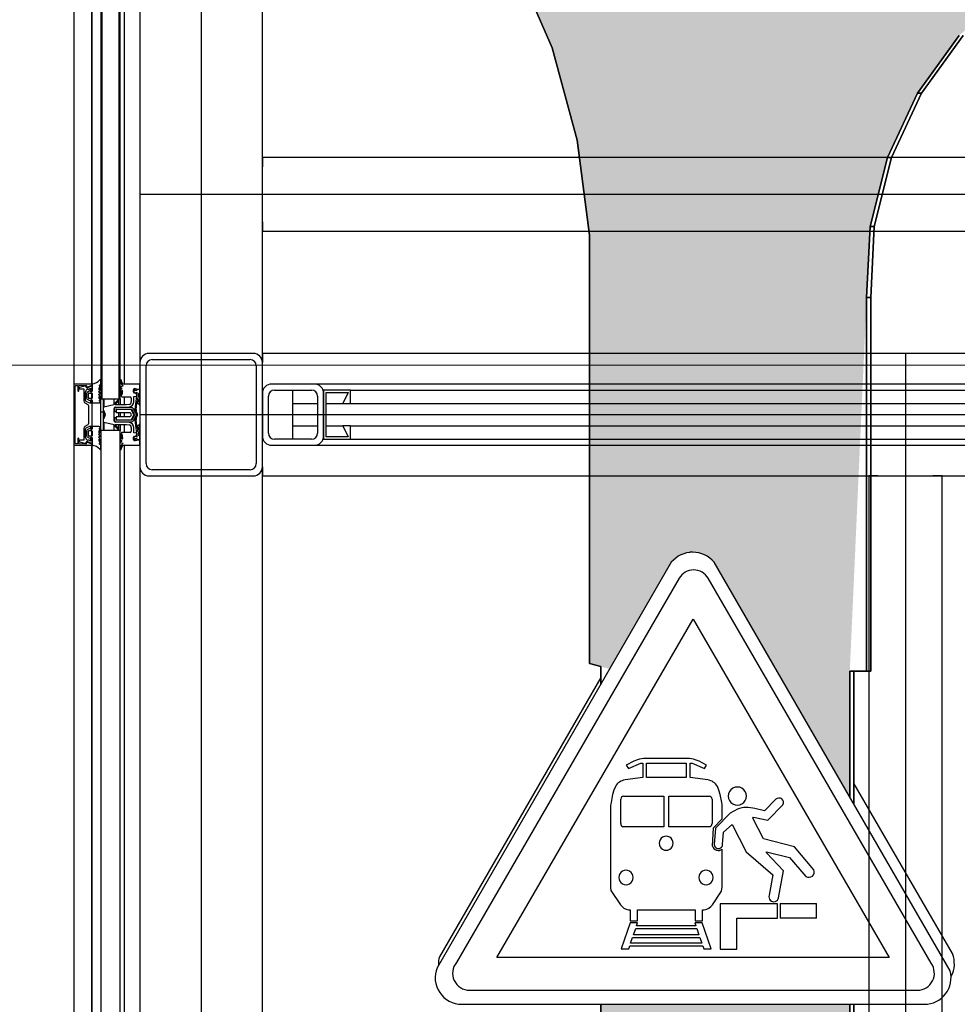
# Model space of a CAD drawing. Extents: x -805 to 3526, y -961 to 1039.
# Tile 73 of 256: x -740.825 to -740.059, y 39.318 to 40.122. Entities that reach past the tile are written whole.
import ezdxf

# ---------------------------------------------------------------- set-up
doc = ezdxf.new("R2010")
doc.units = 0
doc.linetypes.add('_Ebene_', pattern=[4, 2, -1, 0, -1])
doc.linetypes.add('P-HP-Dorsten 2022 - Schnitt - Schnitt 9 rechts der Rampe$0$_Ebene_', pattern=[4, 2, -1, 0, -1])
doc.layers.get('0').update_dxf_attribs({"color": 251})
for name, color, linetype, lineweight in [('A-FLOR-LEVL', 51, 'Continuous', 5), ('P-HP-Dorsten 2022 - Schnitt - Schnitt 9 rechts der Rampe$0$A-FLOR-LEVL', 51, 'Continuous', 5), ('TTK-P-Aufzug vorne', 251, 'Continuous', 25)]:
    doc.layers.add(name, color=color, linetype=linetype, lineweight=lineweight)
for name, color, linetype in [('Schnit 1 N', 251, 'Continuous'), ('TTK Text 500', 7, 'Continuous'), ('TTK-P-Abbruch', 40, 'Continuous'), ('TTK-QP-links', 250, 'Continuous'), ('TTK-QP-rechts', 251, 'Continuous')]:
    doc.layers.add(name, color=color, linetype=linetype)

# ---------------------------------------------------------------- blocks, each defined once
blk = doc.blocks.new('Aufzug vorne')
at = {"layer": 'TTK-P-Aufzug vorne', "ltscale": 20}
h = blk.add_hatch(dxfattribs=at)
h.set_pattern_fill('FP_23', color=256, scale=0.001, style=0, pattern_type=2)
h.set_pattern_definition([(0, (-0.13965, -6352.14789), (0, 0.05), []), (90, (-0.13965, -6352.14789), (-0.05, 3e-18), [])])
h.paths.add_polyline_path([(-0.84167, -6351.52442), (-0.83975, -6351.52442), (-0.83975, -6351.49836), (-0.84167, -6351.49836), (-0.84167, -6351.52264)])
h.paths.add_polyline_path([(-0.84167, -6351.00436), (-0.83975, -6351.00436), (-0.83975, -6350.97836), (-0.84167, -6350.97836), (-0.84167, -6350.99919)])
h.paths.add_polyline_path([(-0.83975, -6349.50436), (-0.83975, -6349.47836), (-0.84167, -6349.47836), (-0.84167, -6349.50436)])
h.paths.add_polyline_path([(-0.83975, -6348.73436), (-0.83975, -6348.70836), (-0.84167, -6348.70836), (-0.84167, -6348.73436), (-0.84068, -6348.73436)])
h.paths.add_polyline_path([(-0.84167, -6348.23436), (-0.83975, -6348.23436), (-0.83975, -6348.19636), (-0.84167, -6348.19644), (-0.84167, -6348.22929)])
for p, q in [((-0.75966, -6348.17136), (-0.75966, -6351.74136)), ((-0.84168, -6348.73436), (-0.84168, -6349.47836)), ((-0.84068, -6348.73436), (-0.84068, -6349.47836)), ((-0.84068, -6349.47836), (-0.84068, -6348.73436)), ((-0.82668, -6349.47836), (-0.82668, -6348.73436)), ((-0.82668, -6348.73436), (-0.82668, -6349.47836)), ((-0.82568, -6349.47836), (-0.82568, -6348.73436)), ((-0.8637, -6348.7457), (-0.8637, -6349.46686)), ((-0.84927, -6348.74635), (-0.84927, -6349.46643)), ((-0.84871, -6349.46625), (-0.84871, -6348.74632)), ((-0.8487, -6349.46625), (-0.8487, -6348.74632)), ((-0.82244, -6348.74636), (-0.82244, -6349.46642)), ((-0.80966, -6348.76386), (-0.80966, -6349.44886)), ((-0.70966, -6349.44886), (-0.70966, -6348.76386)), ((1.64034, -6349.28136), (-0.70966, -6349.28136)), ((-0.70966, -6349.28136), (-0.70966, -6349.28886)), ((-0.70966, -6349.33386), (-0.70966, -6349.28886)), ((-0.80966, -6349.31136), (1.74034, -6349.31136)), ((-0.70966, -6349.33386), (-0.70966, -6349.34136)), ((-0.70966, -6349.34136), (1.64034, -6349.34136)), ((-0.71716, -6349.44136), (-0.80216, -6349.44136)), ((-0.79966, -6349.44636), (-0.71966, -6349.44636)), ((1.64034, -6349.44136), (-0.70966, -6349.44136)), ((-0.70966, -6349.44136), (-0.70966, -6349.44886)), ((-0.18466, -6349.44136), (-0.18466, -6352.03136)), ((-0.80966, -6349.44886), (-0.80966, -6349.53386)), ((-0.80466, -6349.53136), (-0.80466, -6349.45136)), ((-0.71466, -6349.45136), (-0.71466, -6349.53136)), ((-0.70966, -6349.53386), (-0.70966, -6349.44886)), ((-0.84168, -6349.46638), (-0.84168, -6349.46316)), ((-0.82568, -6349.46283), (-0.8255, -6349.46533)), ((-0.82452, -6349.4647), (-0.82473, -6349.46348)), ((-0.86368, -6349.46686), (-0.86368, -6349.5157)), ((-0.84919, -6349.46636), (-0.86311, -6349.46636)), ((-0.8624, -6349.51456), (-0.8624, -6349.46816)), ((-0.86189, -6349.46766), (-0.86089, -6349.46766)), ((-0.86039, -6349.46816), (-0.86039, -6349.47163)), ((-0.85939, -6349.46766), (-0.85351, -6349.46736)), ((-0.85939, -6349.47166), (-0.85939, -6349.46766)), ((-0.854, -6349.46786), (-0.85887, -6349.46916)), ((-0.8588, -6349.47026), (-0.8555, -6349.47026)), ((-0.8555, -6349.47026), (-0.8555, -6349.4801)), ((-0.85351, -6349.46736), (-0.8533, -6349.4682)), ((-0.85204, -6349.46862), (-0.84899, -6349.46732)), ((-0.8487, -6349.46786), (-0.8519, -6349.46924)), ((-0.85139, -6349.47043), (-0.8499, -6349.46979)), ((-0.8499, -6349.46979), (-0.8499, -6349.47263)), ((-0.84927, -6349.46744), (-0.84927, -6349.4681)), ((-0.8487, -6349.46625), (-0.8487, -6349.47217)), ((-0.8487, -6349.47211), (-0.8487, -6349.46786)), ((-0.84312, -6349.47299), (-0.84175, -6349.46996)), ((-0.84303, -6349.46963), (-0.84181, -6349.4684)), ((-0.84303, -6349.47113), (-0.84303, -6349.46963)), ((-0.84228, -6349.46967), (-0.84303, -6349.47113)), ((-0.84266, -6349.46724), (-0.84168, -6349.46638)), ((-0.84181, -6349.4684), (-0.84254, -6349.46807)), ((-0.82556, -6349.47099), (-0.82567, -6349.47493)), ((-0.8255, -6349.46533), (-0.82365, -6349.46804)), ((-0.82365, -6349.46804), (-0.82537, -6349.4685)), ((-0.82537, -6349.46928), (-0.82458, -6349.46949)), ((-0.82467, -6349.47441), (-0.82442, -6349.47157)), ((-0.80966, -6349.46635), (-0.82255, -6349.46635)), ((-0.81488, -6349.47254), (-0.81488, -6349.4711)), ((-0.81451, -6349.47124), (-0.81457, -6349.47259)), ((-0.81356, -6349.47072), (-0.81451, -6349.47124)), ((-0.81388, -6349.47007), (-0.81292, -6349.47022)), ((-0.81356, -6349.47181), (-0.81356, -6349.47072)), ((-0.81231, -6349.47174), (-0.81356, -6349.47181)), ((-0.81138, -6349.4709), (-0.81231, -6349.47174)), ((-0.80966, -6349.4709), (-0.81138, -6349.4709)), ((-0.80966, -6349.47059), (-0.80966, -6349.46635)), ((-0.80966, -6349.4739), (-0.80966, -6349.4709)), ((-0.66716, -6349.46636), (-0.70216, -6349.46636)), ((-0.69966, -6349.47136), (-0.66966, -6349.47136)), ((-0.68473, -6349.48236), (-0.68473, -6349.47136)), ((1.59784, -6349.46636), (-0.66716, -6349.46636)), ((-0.6607, -6349.47136), (-0.65966, -6349.47136)), ((-0.63766, -6349.47136), (-0.65966, -6349.47136)), ((-0.65966, -6349.47136), (-0.65966, -6349.51136)), ((-0.63766, -6349.47136), (1.56834, -6349.47136)), ((-0.63766, -6349.48236), (-0.63766, -6349.47136)), ((-0.854, -6349.47974), (-0.854, -6349.47263)), ((-0.8532, -6349.474), (-0.8532, -6349.47783)), ((-0.85069, -6349.47193), (-0.85271, -6349.47315)), ((-0.85271, -6349.47869), (-0.85071, -6349.4799)), ((-0.8517, -6349.47764), (-0.8517, -6349.47417)), ((-0.84922, -6349.47817), (-0.8512, -6349.47817)), ((-0.85117, -6349.47367), (-0.8492, -6349.47367)), ((-0.85071, -6349.4799), (-0.8492, -6349.47917)), ((-0.84921, -6349.47267), (-0.85069, -6349.47193)), ((-0.8499, -6349.47263), (-0.8487, -6349.47211)), ((-0.8487, -6349.48009), (-0.8499, -6349.4794)), ((-0.8499, -6349.4794), (-0.8499, -6349.48224)), ((-0.84927, -6349.47367), (-0.84927, -6349.47817)), ((-0.84927, -6349.4792), (-0.84927, -6349.47974)), ((-0.8487, -6349.4742), (-0.8487, -6349.47767)), ((-0.8487, -6349.47969), (-0.8487, -6349.48164)), ((-0.84188, -6349.47382), (-0.84312, -6349.47299)), ((-0.84312, -6349.47463), (-0.84188, -6349.47382)), ((-0.84175, -6349.47766), (-0.84312, -6349.47463)), ((-0.84303, -6349.47817), (-0.84303, -6349.47649)), ((-0.84303, -6349.47649), (-0.84228, -6349.47794)), ((-0.84189, -6349.47868), (-0.84303, -6349.47817)), ((-0.84303, -6349.47995), (-0.84189, -6349.47868)), ((-0.84194, -6349.48094), (-0.84303, -6349.47995)), ((-0.84168, -6349.47836), (-0.84068, -6349.47836)), ((-0.84167, -6349.50436), (-0.84167, -6349.47836)), ((-0.84068, -6349.47836), (-0.82668, -6349.47836)), ((-0.83975, -6349.47836), (-0.83975, -6349.50436)), ((-0.83901, -6349.47836), (-0.83901, -6349.4853)), ((-0.83085, -6349.47836), (-0.83085, -6349.48296)), ((-0.82744, -6349.47913), (-0.83068, -6349.48261)), ((-0.82973, -6349.48335), (-0.82685, -6349.47967)), ((-0.82675, -6349.48335), (-0.82675, -6349.47836)), ((-0.82668, -6349.47836), (-0.82568, -6349.47836)), ((-0.82569, -6349.47836), (-0.82569, -6349.48335)), ((-0.82417, -6349.47333), (-0.82417, -6349.47467)), ((-0.8239, -6349.47685), (-0.82113, -6349.47685)), ((-0.82244, -6349.47685), (-0.82244, -6349.48335)), ((-0.82113, -6349.47685), (-0.82008, -6349.47686)), ((-0.82008, -6349.47686), (-0.81767, -6349.47686)), ((-0.81667, -6349.4779), (-0.81667, -6349.48082)), ((-0.81404, -6349.4737), (-0.81488, -6349.47254)), ((-0.81467, -6349.47663), (-0.81222, -6349.47636)), ((-0.81467, -6349.48082), (-0.81467, -6349.47663)), ((-0.81457, -6349.47259), (-0.81358, -6349.4738)), ((-0.81251, -6349.4737), (-0.81404, -6349.4737)), ((-0.81266, -6349.4781), (-0.81379, -6349.48694)), ((-0.81358, -6349.4738), (-0.81216, -6349.47293)), ((-0.81216, -6349.47628), (-0.81296, -6349.4773)), ((-0.81296, -6349.4773), (-0.8121, -6349.4776)), ((-0.81222, -6349.47636), (-0.81251, -6349.4737)), ((-0.81216, -6349.47293), (-0.81216, -6349.47628)), ((-0.8121, -6349.4776), (-0.81089, -6349.4797)), ((-0.81084, -6349.48021), (-0.81199, -6349.47819)), ((-0.81089, -6349.4797), (-0.81086, -6349.48081)), ((-0.81064, -6349.47709), (-0.81067, -6349.4739)), ((-0.81067, -6349.4739), (-0.80966, -6349.4739)), ((-0.80966, -6349.47883), (-0.81064, -6349.47709)), ((-0.80966, -6349.48378), (-0.80966, -6349.47883)), ((-0.70966, -6349.47386), (-0.70966, -6349.50886)), ((-0.70466, -6349.50636), (-0.70466, -6349.47636)), ((-0.66466, -6349.47636), (-0.66466, -6349.50636)), ((-0.65966, -6349.50886), (-0.65966, -6349.47386)), ((-0.65766, -6349.50936), (-0.65766, -6349.47336)), ((-0.65766, -6349.47336), (-0.63966, -6349.47336)), ((-0.63966, -6349.47336), (-0.64386, -6349.48236)), ((-0.85465, -6349.48174), (-0.85223, -6349.48304)), ((-0.8499, -6349.48224), (-0.85347, -6349.48069)), ((-0.8517, -6349.48382), (-0.8517, -6349.4988)), ((-0.8487, -6349.50262), (-0.8487, -6349.48009)), ((-0.8487, -6349.48164), (-0.84287, -6349.48164)), ((-0.84287, -6349.48164), (-0.84194, -6349.48094)), ((-0.83959, -6349.48709), (-0.83809, -6349.49088)), ((-0.83097, -6349.48337), (-0.83901, -6349.4853)), ((-0.83067, -6349.49627), (-0.83067, -6349.48635)), ((-0.83067, -6349.48748), (-0.83067, -6349.48878)), ((-0.82077, -6349.48335), (-0.82973, -6349.48335)), ((-0.82967, -6349.48535), (-0.82052, -6349.48535)), ((-0.82917, -6349.48878), (-0.82917, -6349.48748)), ((-0.82917, -6349.48794), (-0.82917, -6349.48955)), ((-0.81664, -6349.48549), (-0.82867, -6349.48548)), ((-0.82861, -6349.48699), (-0.81634, -6349.48699)), ((-0.81731, -6349.48715), (-0.82837, -6349.48714)), ((-0.81851, -6349.48299), (-0.82077, -6349.48335)), ((-0.82052, -6349.48535), (-0.81818, -6349.48496)), ((-0.81461, -6349.4914), (-0.81661, -6349.48758)), ((-0.81634, -6349.48699), (-0.81428, -6349.49092)), ((-0.81295, -6349.49023), (-0.81487, -6349.48656)), ((-0.8128, -6349.48709), (-0.8119, -6349.48004)), ((-0.8119, -6349.48004), (-0.81084, -6349.48021)), ((-0.81086, -6349.48081), (-0.81174, -6349.48151)), ((-0.81046, -6349.48287), (-0.80966, -6349.48378)), ((-0.68473, -6349.50036), (-0.68473, -6349.48236)), ((-0.68473, -6349.48236), (-0.66466, -6349.48236)), ((-0.65766, -6349.48236), (-0.64386, -6349.48236)), ((-0.64386, -6349.48236), (-0.63766, -6349.48236)), ((-0.63766, -6349.48236), (1.56834, -6349.48236)), ((-0.83809, -6349.49182), (-0.8396, -6349.49561)), ((-0.83901, -6349.48856), (-0.83901, -6349.49414)), ((-0.83067, -6349.48878), (-0.82917, -6349.48878)), ((-0.82917, -6349.49398), (-0.83067, -6349.49398)), ((-0.83067, -6349.49398), (-0.83067, -6349.49528)), ((-0.82917, -6349.48955), (-0.81778, -6349.48955)), ((-0.81778, -6349.49325), (-0.82917, -6349.49325)), ((-0.82917, -6349.49325), (-0.82917, -6349.49482)), ((-0.82917, -6349.49526), (-0.82917, -6349.49398)), ((-0.81634, -6349.49578), (-0.82867, -6349.49578)), ((-0.82837, -6349.49562), (-0.81732, -6349.49565)), ((-0.82675, -6349.49325), (-0.82675, -6349.48955)), ((-0.82569, -6349.48955), (-0.82569, -6349.49325)), ((-0.82244, -6349.48955), (-0.82244, -6349.49325)), ((-0.81778, -6349.48955), (-0.81686, -6349.4908)), ((-0.81686, -6349.49199), (-0.81778, -6349.49325)), ((-0.81661, -6349.49522), (-0.81461, -6349.4914)), ((-0.81428, -6349.49185), (-0.81634, -6349.49578)), ((-0.81487, -6349.49621), (-0.81295, -6349.49255)), ((-0.81379, -6349.49583), (-0.81267, -6349.50468)), ((-0.81338, -6349.48927), (-0.8123, -6349.49139)), ((-0.8123, -6349.49139), (-0.81338, -6349.49351)), ((-0.81191, -6349.50273), (-0.8128, -6349.49569)), ((-0.81171, -6349.49079), (-0.8126, -6349.4886)), ((-0.8126, -6349.49418), (-0.81171, -6349.49199)), ((-0.80966, -6349.49136), (1.74034, -6349.49136)), ((-0.85551, -6349.50261), (-0.85551, -6349.51226)), ((-0.85223, -6349.49968), (-0.85465, -6349.50097)), ((-0.85401, -6349.50999), (-0.85401, -6349.50291)), ((-0.85352, -6349.50205), (-0.8499, -6349.50048)), ((-0.85071, -6349.50268), (-0.85271, -6349.50388)), ((-0.8492, -6349.5034), (-0.85071, -6349.50268)), ((-0.8499, -6349.50048), (-0.8499, -6349.50332)), ((-0.8499, -6349.50332), (-0.8487, -6349.50262)), ((-0.84927, -6349.50295), (-0.84927, -6349.50337)), ((-0.84287, -6349.50093), (-0.8487, -6349.50093)), ((-0.8487, -6349.50093), (-0.8487, -6349.50288)), ((-0.84303, -6349.50262), (-0.84194, -6349.50163)), ((-0.84189, -6349.50389), (-0.84303, -6349.50262)), ((-0.84303, -6349.50441), (-0.84189, -6349.50389)), ((-0.84194, -6349.50163), (-0.84287, -6349.50093)), ((-0.83901, -6349.4974), (-0.83901, -6349.50436)), ((-0.83901, -6349.4974), (-0.83076, -6349.49935)), ((-0.83085, -6349.49933), (-0.83085, -6349.50436)), ((-0.83068, -6349.5001), (-0.82744, -6349.50358)), ((-0.82686, -6349.50303), (-0.82973, -6349.49936)), ((-0.82973, -6349.49936), (-0.82069, -6349.49936)), ((-0.82061, -6349.49735), (-0.82967, -6349.49735)), ((-0.82867, -6349.49728), (-0.81664, -6349.49729)), ((-0.82675, -6349.50436), (-0.82675, -6349.49936)), ((-0.82569, -6349.49936), (-0.82569, -6349.50436)), ((-0.82244, -6349.49936), (-0.82244, -6349.50586)), ((-0.82069, -6349.49936), (-0.81851, -6349.49973)), ((-0.81819, -6349.49775), (-0.82061, -6349.49735)), ((-0.81667, -6349.50196), (-0.81667, -6349.50486)), ((-0.81467, -6349.50608), (-0.81467, -6349.5019)), ((-0.81089, -6349.50298), (-0.8121, -6349.50507)), ((-0.812, -6349.50459), (-0.81086, -6349.50259)), ((-0.81086, -6349.50259), (-0.81191, -6349.50273)), ((-0.81174, -6349.50116), (-0.81086, -6349.50186)), ((-0.81086, -6349.50186), (-0.81089, -6349.50298)), ((-0.81064, -6349.50558), (-0.80966, -6349.50384)), ((-0.80966, -6349.49889), (-0.81046, -6349.4998)), ((-0.80966, -6349.50384), (-0.80966, -6349.49889)), ((-0.68473, -6349.51136), (-0.68473, -6349.50036)), ((-0.68473, -6349.50036), (-0.66466, -6349.50036)), ((-0.65766, -6349.50036), (-0.64386, -6349.50036)), ((-0.63766, -6349.50036), (-0.64386, -6349.50036)), ((-0.64386, -6349.50036), (-0.63966, -6349.50936)), ((-0.63766, -6349.50036), (1.56834, -6349.50036)), ((-0.63766, -6349.51136), (-0.63766, -6349.50036)), ((-0.8604, -6349.51106), (-0.8604, -6349.51456)), ((-0.8594, -6349.51506), (-0.8594, -6349.51109)), ((-0.8532, -6349.50474), (-0.8532, -6349.50857)), ((-0.85271, -6349.50942), (-0.85069, -6349.51064)), ((-0.8517, -6349.5084), (-0.8517, -6349.50494)), ((-0.8512, -6349.5044), (-0.84922, -6349.5044)), ((-0.8492, -6349.5089), (-0.85117, -6349.5089)), ((-0.85069, -6349.51064), (-0.84921, -6349.5099)), ((-0.84871, -6349.5106), (-0.8499, -6349.51009)), ((-0.8499, -6349.51009), (-0.8499, -6349.51293)), ((-0.84927, -6349.5044), (-0.84927, -6349.50882)), ((-0.84927, -6349.50993), (-0.84927, -6349.51036)), ((-0.84871, -6349.51486), (-0.84871, -6349.5106)), ((-0.8487, -6349.5049), (-0.8487, -6349.50837)), ((-0.8487, -6349.5104), (-0.8487, -6349.51632)), ((-0.84312, -6349.50795), (-0.84175, -6349.50491)), ((-0.84188, -6349.50875), (-0.84312, -6349.50795)), ((-0.84312, -6349.50958), (-0.84188, -6349.50875)), ((-0.84175, -6349.51261), (-0.84312, -6349.50958)), ((-0.84303, -6349.50609), (-0.84303, -6349.50441)), ((-0.84228, -6349.50463), (-0.84303, -6349.50609)), ((-0.84303, -6349.51295), (-0.84303, -6349.51144)), ((-0.84303, -6349.51144), (-0.84228, -6349.5129)), ((-0.82568, -6349.50436), (-0.84168, -6349.50436)), ((-0.84168, -6349.50436), (-0.84168, -6350.97836)), ((-0.82568, -6350.97836), (-0.82568, -6349.50436)), ((-0.82568, -6349.50778), (-0.82558, -6349.51172)), ((-0.82444, -6349.51099), (-0.82468, -6349.50829)), ((-0.82401, -6349.50807), (-0.82401, -6349.50938)), ((-0.82123, -6349.50586), (-0.82388, -6349.50586)), ((-0.81767, -6349.50586), (-0.82123, -6349.50586)), ((-0.81488, -6349.51009), (-0.81404, -6349.50892)), ((-0.81488, -6349.51153), (-0.81488, -6349.51009)), ((-0.81223, -6349.50636), (-0.81467, -6349.50608)), ((-0.81358, -6349.50887), (-0.81457, -6349.51008)), ((-0.81457, -6349.51008), (-0.81451, -6349.51143)), ((-0.81451, -6349.51143), (-0.81356, -6349.51195)), ((-0.81404, -6349.50892), (-0.81251, -6349.50892)), ((-0.81216, -6349.50975), (-0.81358, -6349.50887)), ((-0.81356, -6349.51195), (-0.81356, -6349.51086)), ((-0.81356, -6349.51086), (-0.81231, -6349.51093)), ((-0.8121, -6349.50507), (-0.81296, -6349.50537)), ((-0.81296, -6349.50537), (-0.81216, -6349.50639)), ((-0.81251, -6349.50892), (-0.81223, -6349.50636)), ((-0.81231, -6349.51093), (-0.81138, -6349.51177)), ((-0.81216, -6349.50639), (-0.81216, -6349.50975)), ((-0.81138, -6349.51177), (-0.80966, -6349.51177)), ((-0.81067, -6349.50877), (-0.81064, -6349.50558)), ((-0.80966, -6349.50877), (-0.81067, -6349.50877)), ((-0.80968, -6349.51636), (-0.80968, -6349.51213)), ((-0.80966, -6349.51177), (-0.80966, -6349.50877)), ((-0.66966, -6349.51136), (-0.69966, -6349.51136)), ((-0.6607, -6349.51136), (-0.65966, -6349.51136)), ((-0.65966, -6349.51136), (-0.63766, -6349.51136)), ((-0.63966, -6349.50936), (-0.65766, -6349.50936)), ((-0.63766, -6349.51136), (1.56834, -6349.51136)), ((-0.8637, -6349.5157), (-0.8637, -6350.96686)), ((-0.8632, -6349.51635), (-0.84927, -6349.51635)), ((-0.8609, -6349.51506), (-0.8619, -6349.51506)), ((-0.85352, -6349.51536), (-0.8594, -6349.51506)), ((-0.85551, -6349.51226), (-0.85884, -6349.51226)), ((-0.85884, -6349.51356), (-0.85401, -6349.51486)), ((-0.85324, -6349.51441), (-0.85352, -6349.51536)), ((-0.84901, -6349.5154), (-0.85205, -6349.5141)), ((-0.85192, -6349.51348), (-0.84871, -6349.51486)), ((-0.8499, -6349.51293), (-0.8514, -6349.51228)), ((-0.84927, -6349.51462), (-0.84927, -6349.51529)), ((-0.84927, -6349.51635), (-0.84927, -6350.96643)), ((-0.84871, -6350.96625), (-0.84871, -6349.51632)), ((-0.8487, -6350.96625), (-0.8487, -6349.51632)), ((-0.84181, -6349.51417), (-0.84303, -6349.51295)), ((-0.84168, -6349.51619), (-0.84266, -6349.51533)), ((-0.84254, -6349.5145), (-0.84181, -6349.51417)), ((-0.84168, -6349.51941), (-0.84168, -6349.51619)), ((-0.82551, -6349.51738), (-0.82569, -6349.51988)), ((-0.82367, -6349.51466), (-0.82551, -6349.51738)), ((-0.82461, -6349.51322), (-0.8254, -6349.51344)), ((-0.82538, -6349.5142), (-0.82367, -6349.51466)), ((-0.82475, -6349.51923), (-0.82453, -6349.518)), ((-0.82244, -6349.51636), (-0.82244, -6350.96642)), ((-0.82244, -6349.51636), (-0.80968, -6349.51636)), ((-0.81292, -6349.51241), (-0.81388, -6349.51256)), ((-0.70216, -6349.51636), (-0.66716, -6349.51636)), ((-0.66716, -6349.51636), (1.59784, -6349.51636)), ((-0.80966, -6349.53386), (-0.80966, -6350.94886)), ((-0.70966, -6350.94886), (-0.70966, -6349.53386)), ((-0.70966, -6349.53386), (-0.70966, -6349.54136)), ((-0.80216, -6349.54136), (-0.71716, -6349.54136)), ((-0.71966, -6349.53636), (-0.79966, -6349.53636)), ((-0.70966, -6349.54136), (1.64034, -6349.54136)), ((-0.21466, -6349.54136), (-0.21466, -6349.94136)), ((-0.20716, -6349.54136), (-0.21466, -6349.54136)), ((-0.20716, -6349.54136), (-0.16216, -6349.54136)), ((-0.15466, -6349.54136), (-0.16216, -6349.54136)), ((-0.15466, -6349.87136), (-0.15466, -6349.54136)), ((-0.15466, -6352.03136), (-0.15466, -6349.87136)), ((-0.21466, -6349.94136), (-0.21466, -6350.04136))]:
    blk.add_line(p, q, dxfattribs=at)
for centre, radius, start, end in [((-0.80216, -6349.44886), 0.0075, 90, 180), ((-0.79966, -6349.45136), 0.005, 90, 180), ((-0.71966, -6349.45136), 0.005, 0, 90), ((-0.71716, -6349.44886), 0.0075, 0, 90), ((-0.85044, -6349.45481), 0.01157, 278.65406, 314.87672), ((-0.84197, -6349.46308), 0.000307, 344.73618, 166.79576), ((-0.82552, -6349.46362), 0.0008, 10.04881, 101.15444), ((-0.86318, -6349.46686), 0.0005, 82.56325, 180), ((-0.86189, -6349.46816), 0.0005, 90, 179.98326), ((-0.86089, -6349.46816), 0.0005, 0, 89.9828), ((-0.85989, -6349.47166), 0.0005, 176.28357, 269.98279), ((-0.85989, -6349.47166), 0.0005, 269.98279, 0), ((-0.8588, -6349.46971), 0.00055, 98.08512, 270), ((-0.8525, -6349.46786), 0.0015, 179.98278, 293.23234), ((-0.852, -6349.47263), 0.002, 95.96194, 180), ((-0.85243, -6349.4677), 0.001, 209.93219, 293.10837), ((-0.8525, -6349.46786), 0.0028, 275.96194, 293.26677), ((-0.84919, -6349.46686), 0.0005, 293.10837, 90), ((-0.84233, -6349.46762), 0.0005, 131.20653, 244.98279), ((-0.84202, -6349.46983), 0.0003, 333.97488, 148.97488), ((-0.82526, -6349.46889), 0.0004, 104.98279, 254.78544), ((-0.82326, -6349.47291), 0.003, 115.99316, 140.24279), ((-0.82475, -6349.46985), 0.0004, 295.99316, 64.82639), ((-0.82255, -6349.46435), 0.002, 190.04881, 270), ((-0.82426, -6349.47194), 0.0004, 335.73316, 112.3706), ((-0.81388, -6349.47107), 0.001, 90.01721, 181.69981), ((-0.81326, -6349.47239), 0.00219, 42.22058, 81.11657), ((-0.80412, -6349.51049), 0.04029, 97.90654, 100.75177), ((-0.70216, -6349.47386), 0.0075, 90, 180), ((-0.69966, -6349.47636), 0.005, 90, 180), ((-0.66966, -6349.47636), 0.005, 0, 90), ((-0.66716, -6349.47386), 0.0075, 0, 90), ((-0.853, -6349.47981), 0.001, 176.23684, 241.72141), ((-0.8522, -6349.47401), 0.001, 120.95094, 179.98279), ((-0.8522, -6349.47783), 0.001, 180, 239.01547), ((-0.8512, -6349.47417), 0.0005, 87.19086, 180), ((-0.8512, -6349.47767), 0.0005, 176.28357, 270), ((-0.8492, -6349.47767), 0.0005, 267.19086, 0), ((-0.8492, -6349.47217), 0.0005, 268.59535, 0), ((-0.8492, -6349.47417), 0.0005, 356.28357, 90), ((-0.8492, -6349.47967), 0.0005, 357.46136, 90), ((-0.84202, -6349.47779), 0.0003, 210.9907, 25.9907), ((-0.82714, -6349.4794), 0.0004, 317.03595, 137.03595), ((-0.82543, -6349.47416), 0.0008, 252.78437, 341.91769), ((-0.8239, -6349.47583), 0.00103, 169.19494, 270), ((-0.82517, -6349.47467), 0.001, 284.98279, 0), ((-0.82117, -6349.47333), 0.003, 155.73316, 179.98279), ((-0.81767, -6349.47786), 0.001, 357.58352, 90), ((-0.81236, -6349.4784), 0.000423, 29.71616, 135.78007), ((-0.8535, -6349.4801), 0.002, 180, 234.98279), ((-0.8527, -6349.48392), 0.001, 5.41903, 61.85007), ((-0.83845, -6349.48647), 0.0013, 115.48279, 208.25783), ((-0.82989, -6349.48334), 0.00107, 137.03595, 181.61058), ((-0.82967, -6349.48635), 0.001, 89.98896, 180), ((-0.82867, -6349.48748), 0.002, 90, 179.98279), ((-0.82867, -6349.48748), 0.0005, 83.10799, 180), ((-0.82837, -6349.48794), 0.0008, 90, 179.98279), ((-0.81887, -6349.48082), 0.0022, 279.44283, 0), ((-0.81887, -6349.48082), 0.0042, 279.4428, 359.98279), ((-0.81731, -6349.48795), 0.0008, 27.56705, 89.98279), ((-0.81664, -6349.48749), 0.002, 27.56705, 89.98279), ((-0.80982, -6349.48745), 0.004, 172.74812, 207.10273), ((-0.80982, -6349.48747), 0.003, 172.74812, 202.1548), ((-0.8149, -6349.48575), 0.00529, 32.96531, 53.36637), ((-0.83845, -6349.49623), 0.0013, 151.70774, 244.48279), ((-0.83898, -6349.49135), 0.001, 331.70774, 28.25783), ((-0.82867, -6349.49528), 0.002, 180, 269.98279), ((-0.82837, -6349.49482), 0.000801, 180, 269.98279), ((-0.82867, -6349.49528), 0.0005, 177.73523, 270), ((-0.81732, -6349.49485), 0.0008, 270, 332.39852), ((-0.81766, -6349.4914), 0.001, 323.61913, 36.34645), ((-0.81517, -6349.49139), 0.001, 332.39852, 27.56705), ((-0.80982, -6349.49533), 0.004, 152.86284, 187.21746), ((-0.81517, -6349.49139), 0.0025, 332.39852, 27.56705), ((-0.80983, -6349.49531), 0.003, 157.81078, 187.21746), ((-0.81319, -6349.49139), 0.0016, 337.81078, 22.1548), ((-0.85351, -6349.50261), 0.002, 124.98279, 179.98279), ((-0.85301, -6349.50291), 0.001, 120.98279, 180), ((-0.8522, -6349.50474), 0.001, 120.98453, 180), ((-0.8527, -6349.4988), 0.001, 298.11552, 0), ((-0.8492, -6349.5029), 0.0005, 270, 2.53864), ((-0.83023, -6349.49968), 0.000615, 148.11425, 222.92962), ((-0.82967, -6349.49635), 0.001, 175.55771, 270), ((-0.82715, -6349.50331), 0.0004, 222.92962, 42.92962), ((-0.81887, -6349.5019), 0.0022, 358.37072, 80.52278), ((-0.81887, -6349.5019), 0.0042, 0, 80.61872), ((-0.81664, -6349.49529), 0.002, 270, 332.39852), ((-0.8149, -6349.49692), 0.00529, 306.63363, 327.03469), ((-0.8599, -6349.51106), 0.0005, 89.98424, 180), ((-0.8599, -6349.51106), 0.0005, 356.27039, 89.98424), ((-0.85201, -6349.51008), 0.002, 177.33926, 264.00363), ((-0.8522, -6349.50857), 0.001, 180.01719, 239.04906), ((-0.85251, -6349.51486), 0.0028, 66.73323, 84.00363), ((-0.8512, -6349.5049), 0.0005, 90, 183.71643), ((-0.8512, -6349.5084), 0.0005, 180, 272.80914), ((-0.8492, -6349.5049), 0.0005, 0, 92.80914), ((-0.8492, -6349.5104), 0.0005, 0, 91.40465), ((-0.8492, -6349.5084), 0.0005, 270, 3.71643), ((-0.84202, -6349.50478), 0.0003, 334.0093, 149.0093), ((-0.82544, -6349.50854), 0.0008, 18.04789, 107.18121), ((-0.82327, -6349.5098), 0.003, 219.72279, 243.97242), ((-0.82388, -6349.50684), 0.00098, 90, 189.35481), ((-0.82509, -6349.50806), 0.00108, 359.48715, 77.10718), ((-0.82411, -6349.51077), 0.0004, 213.47482, 24.23242), ((-0.82101, -6349.50938), 0.003, 180, 204.23242), ((-0.81767, -6349.50486), 0.001, 270, 0), ((-0.81388, -6349.51156), 0.001, 178.30019, 269.98279), ((-0.81331, -6349.50996), 0.00248, 278.88343, 311.93564), ((-0.81237, -6349.50438), 0.000423, 224.1855, 330.24942), ((-0.80411, -6349.47223), 0.04029, 259.2138, 262.05707), ((-0.70216, -6349.50886), 0.0075, 180, 270), ((-0.69966, -6349.50636), 0.005, 180, 270), ((-0.66966, -6349.50636), 0.005, 270, 0), ((-0.66716, -6349.50886), 0.0075, 270, 0), ((-0.8632, -6349.51585), 0.000504, 162.77585, 270), ((-0.8619, -6349.51456), 0.0005, 180, 269.9828), ((-0.8609, -6349.51456), 0.0005, 270, 359.98282), ((-0.85866, -6349.51291), 0.000676, 105.0172, 254.9828), ((-0.85251, -6349.51486), 0.0015, 66.73323, 179.98279), ((-0.85244, -6349.51502), 0.001, 66.8572, 142.50601), ((-0.8492, -6349.51586), 0.000496, 262.47258, 66.78225), ((-0.85044, -6349.52776), 0.01157, 45.12328, 81.34594), ((-0.84233, -6349.51496), 0.0005, 115.01721, 228.79347), ((-0.84202, -6349.51274), 0.0003, 211.02512, 26.02512), ((-0.84197, -6349.51949), 0.000307, 193.20424, 15.26382), ((-0.82554, -6349.51909), 0.0008, 258.81114, 349.91676), ((-0.82528, -6349.51382), 0.0004, 107.79875, 254.98279), ((-0.82476, -6349.51285), 0.0004, 292.24561, 63.97242), ((-0.82256, -6349.51835), 0.002, 86.43489, 169.91676), ((-0.80216, -6349.53386), 0.0075, 180, 270), ((-0.79966, -6349.53136), 0.005, 180, 270), ((-0.71966, -6349.53136), 0.005, 270, 0), ((-0.71716, -6349.53386), 0.0075, 270, 0)]:
    blk.add_arc(centre, radius, start, end, dxfattribs=at)
blk = doc.blocks.new('Schnitt 1 N')
at = {"layer": 'Schnit 1 N', "color": 40}
for p, q in [((2167.96, 3583.41), (2198.95, 3511.65)), ((2198.95, 3511.65), (2167.96, 3583.41)), ((2497.19, 3474.58), (2531.33, 3521.56)), ((2531.33, 3521.56), (2497.19, 3474.58)), ((2534.68, 3521.56), (2500.55, 3474.58)), ((2500.55, 3474.58), (2534.68, 3521.56)), ((2198.95, 3511.65), (2219.56, 3436.26)), ((2219.56, 3436.26), (2198.95, 3511.65)), ((2472.68, 3421.93), (2497.19, 3474.58)), ((2497.19, 3474.58), (2472.68, 3421.93)), ((2500.55, 3474.58), (2476.03, 3421.93)), ((2476.03, 3421.93), (2500.55, 3474.58)), ((2500.55, 3474.58), (2497.19, 3474.58)), ((2497.19, 3474.58), (2500.55, 3474.58)), ((2219.56, 3436.26), (2229.39, 3358.72)), ((2229.39, 3358.72), (2219.56, 3436.26)), ((2458.7, 3365.56), (2472.68, 3421.93)), ((2472.68, 3421.93), (2458.7, 3365.56)), ((2476.03, 3421.93), (2462.05, 3365.56)), ((2462.05, 3365.56), (2476.03, 3421.93)), ((2476.03, 3421.93), (2472.68, 3421.93)), ((2472.68, 3421.93), (2476.03, 3421.93)), ((2455.75, 3307.56), (2458.7, 3365.56)), ((2458.7, 3365.56), (2455.75, 3307.56)), ((2462.05, 3365.56), (2458.7, 3365.56)), ((2458.7, 3365.56), (2462.05, 3365.56)), ((2462.05, 3365.56), (2459.1, 3307.56)), ((2459.1, 3307.56), (2462.05, 3365.56)), ((2229.39, 3358.72), (2229.39, 3008.72)), ((2229.39, 3008.72), (2229.39, 3358.72)), ((2455.75, 3002.56), (2455.75, 3307.56)), ((2455.75, 3307.56), (2459.1, 3307.56)), ((2455.75, 3307.56), (2455.75, 3002.56)), ((2459.1, 3307.56), (2455.75, 3307.56)), ((2459.1, 3307.56), (2459.1, 3002.56)), ((2459.1, 3002.56), (2459.1, 3307.56)), ((2313.81, 3099.67), (2313.77, 3099.67)), ((2296.31, 3091.42), (2105.16, 2760.31)), ((2523.92, 2757.8), (2331.31, 3091.42)), ((2314.52, 3085.2), (2314.5, 3085.2)), ((2302.67, 3078.37), (2120.89, 2764.66)), ((2508.43, 2763.98), (2326.37, 3078.36)), ((2153.89, 2768.51), (2314.12, 3045.02)), ((2314.12, 3045.02), (2474.24, 2768.51)), ((2229.39, 3008.72), (2238.64, 3006.24)), ((2238.64, 3006.24), (2229.39, 3008.72)), ((2238.64, 3006.24), (2238.64, 2991.52)), ((2238.64, 2991.52), (2238.64, 3006.24)), ((2442, 2899.69), (2442, 3002.56)), ((2442, 3002.56), (2455.75, 3002.56)), ((2455.75, 3002.56), (2442, 3002.56)), ((2442, 3002.56), (2442, 2899.69)), ((2445.35, 3002.56), (2445.35, 2893.89)), ((2445.35, 2893.89), (2445.35, 3002.56)), ((2455.75, 3002.56), (2459.1, 3002.56)), ((2459.1, 3002.56), (2455.75, 3002.56)), ((2238.64, 2997.3), (2107.01, 2769.3)), ((2265.57, 2928.9), (2259.58, 2925.84)), ((2261.28, 2922.89), (2271.29, 2927.34)), ((2268.74, 2930.05), (2265.57, 2928.9)), ((2271.29, 2927.34), (2272.94, 2927.34)), ((2272.94, 2927.34), (2272.94, 2915.64)), ((2275.16, 2931.18), (2275.14, 2931.18)), ((2309.43, 2931.18), (2275.16, 2931.18)), ((2276.03, 2915.64), (2276.03, 2927.34)), ((2276.03, 2927.34), (2308.56, 2927.34)), ((2308.56, 2927.34), (2308.56, 2915.64)), ((2311.65, 2915.64), (2311.65, 2927.34)), ((2311.65, 2927.34), (2313.3, 2927.34)), ((2313.3, 2927.34), (2323.31, 2922.89)), ((2319.02, 2928.9), (2315.86, 2930.05)), ((2325.01, 2925.84), (2319.02, 2928.9)), ((2259.58, 2925.84), (2261.28, 2922.89)), ((2323.31, 2922.89), (2325.01, 2925.84)), ((2272.94, 2915.64), (2258.5, 2913.71)), ((2308.56, 2915.64), (2276.03, 2915.64)), ((2326.09, 2913.71), (2311.65, 2915.64)), ((2249.39, 2905.42), (2248.38, 2901.67)), ((2250.64, 2908.4), (2249.39, 2905.42)), ((2335.2, 2905.42), (2333.95, 2908.4)), ((2336.21, 2901.67), (2335.2, 2905.42)), ((2350.23, 2907.89), (2350.21, 2907.89)), ((2525.77, 2771.81), (2445.65, 2910.59)), ((2247.11, 2895.13), (2246.58, 2893.12)), ((2248.38, 2901.67), (2247.11, 2895.13)), ((2255.05, 2878.09), (2255.05, 2898.09)), ((2257.33, 2900.37), (2290.33, 2900.37)), ((2290.33, 2900.37), (2290.33, 2875.37)), ((2294.26, 2875.37), (2294.26, 2900.37)), ((2294.26, 2900.37), (2327.26, 2900.37)), ((2329.54, 2898.09), (2329.54, 2878.09)), ((2337.48, 2895.13), (2336.21, 2901.67)), ((2337.86, 2893.71), (2337.48, 2895.13)), ((2381.77, 2897.82), (2372.49, 2888.55)), ((2384.3, 2898.87), (2384.28, 2898.87)), ((2246.58, 2893.12), (2246.58, 2825.81)), ((2337.86, 2881.76), (2337.86, 2893.71)), ((2350.26, 2889.75), (2344.47, 2886.41)), ((2350.21, 2893.03), (2350.23, 2893.03)), ((2358.11, 2891.19), (2358.09, 2891.19)), ((2372.49, 2888.55), (2364.51, 2890.24)), ((2375.03, 2880.7), (2387.36, 2893.46)), ((2330.64, 2874.54), (2337.86, 2881.76)), ((2344.47, 2886.41), (2332.25, 2874.19)), ((2362.89, 2882.51), (2363.52, 2883.14)), ((2371.59, 2865.45), (2362.89, 2882.51)), ((2363.52, 2883.14), (2375.03, 2880.7)), ((2290.33, 2875.37), (2256.62, 2875.37)), ((2327.97, 2875.37), (2294.26, 2875.37)), ((2329.86, 2859.56), (2330.64, 2874.54)), ((2332.25, 2874.19), (2331.33, 2861.03)), ((2338.15, 2861.03), (2338.85, 2871.01)), ((2338.85, 2871.01), (2345.99, 2877.21)), ((2345.99, 2877.21), (2357.34, 2854.93)), ((2396.95, 2859.12), (2371.59, 2865.45)), ((2334.72, 2857.62), (2334.74, 2857.62)), ((2337.86, 2826.48), (2337.86, 2857.07)), ((2357.34, 2854.93), (2379.09, 2836.03)), ((2374.13, 2854.17), (2374.13, 2854.96)), ((2374.13, 2854.96), (2392.79, 2850.31)), ((2412.69, 2840.36), (2396.95, 2859.12)), ((2387.77, 2839.55), (2374.13, 2854.17)), ((2392.79, 2850.31), (2406.18, 2834.9)), ((2383.88, 2817.49), (2387.77, 2839.55)), ((2379.09, 2836.03), (2376.16, 2819.42)), ((2408.65, 2834.13), (2408.67, 2834.13)), ((2246.58, 2825.81), (2247.02, 2823.29)), ((2247.02, 2823.29), (2254.79, 2811.77)), ((2329.8, 2811.77), (2337.2, 2822.73)), ((2337.2, 2822.73), (2337.86, 2826.48)), ((2261.35, 2807.51), (2261.34, 2807.51)), ((2261.35, 2807.51), (2262.82, 2807.51)), ((2262.82, 2807.51), (2262.82, 2798.54)), ((2268.76, 2798.54), (2268.76, 2807.51)), ((2268.76, 2807.51), (2315.83, 2807.51)), ((2315.83, 2807.51), (2315.83, 2798.54)), ((2321.77, 2798.54), (2321.77, 2807.51)), ((2321.77, 2807.51), (2323.24, 2807.51)), ((2323.24, 2807.51), (2323.22, 2807.51)), ((2383.03, 2812.51), (2336.25, 2812.51)), ((2336.25, 2812.51), (2336.25, 2775.31)), ((2379.93, 2814.19), (2379.95, 2814.19)), ((2383.03, 2800.73), (2383.03, 2812.51)), ((2385.13, 2812.64), (2414.73, 2812.64)), ((2385.13, 2812.64), (2385.13, 2800.68)), ((2414.73, 2800.68), (2414.73, 2812.64)), ((2262.82, 2798.54), (2268.76, 2798.54)), ((2315.83, 2798.54), (2321.77, 2798.54)), ((2349.71, 2775.31), (2349.71, 2800.73)), ((2349.71, 2800.73), (2383.03, 2800.73)), ((2414.73, 2800.68), (2385.13, 2800.68)), ((2262.74, 2796.86), (2255.48, 2775.76)), ((2268.78, 2796.86), (2262.74, 2796.86)), ((2265.48, 2787.25), (2267.21, 2792.3)), ((2267.21, 2792.3), (2317.06, 2792.3)), ((2267.97, 2794.51), (2268.78, 2796.86)), ((2316.3, 2794.51), (2267.97, 2794.51)), ((2321.53, 2796.86), (2315.49, 2796.86)), ((2315.49, 2796.86), (2316.3, 2794.51)), ((2317.06, 2792.3), (2318.79, 2787.25)), ((2328.79, 2775.76), (2321.53, 2796.86)), ((2263.07, 2780.27), (2264.71, 2785.04)), ((2264.71, 2785.04), (2319.56, 2785.04)), ((2318.79, 2787.25), (2265.48, 2787.25)), ((2319.56, 2785.04), (2321.2, 2780.27)), ((2255.48, 2775.76), (2261.52, 2775.76)), ((2261.52, 2775.76), (2262.31, 2778.06)), ((2262.31, 2778.06), (2321.96, 2778.06)), ((2321.2, 2780.27), (2263.07, 2780.27)), ((2321.96, 2778.06), (2322.75, 2775.76)), ((2322.75, 2775.76), (2328.79, 2775.76)), ((2336.25, 2775.31), (2349.71, 2775.31)), ((2474.24, 2768.51), (2153.89, 2768.51)), ((2131.6, 2741.91), (2131.62, 2741.91)), ((2131.62, 2741.91), (2497.17, 2741.91)), ((2125.14, 2730.41), (2125.18, 2730.41)), ((2125.18, 2730.41), (2503.04, 2730.41)), ((2238.64, 2730.41), (2238.64, 2586.08)), ((2238.64, 2586.08), (2238.64, 2730.41)), ((2442, 353.03), (2442, 2730.41)), ((2442, 2730.41), (2442, 353.03)), ((2445.35, 2730.41), (2445.35, 353.03)), ((2445.35, 353.03), (2445.35, 2730.41))]:
    blk.add_line(p, q, dxfattribs=at)
for centre, major_axis, start_param, end_param in [((2313.81, 3076.99), (0, 22.68), 5.401804, 7.164566), ((2313.77, 3076.99), (0, 22.68), 0, 0.125912), ((2314.52, 3071.5), (0, 13.7), 5.237305, 7.328772), ((2275.16, 2912.39), (0, 18.8), 0, 0.349066), ((2309.43, 2912.39), (0, 18.8), 5.934119, 6.283185), ((2260.26, 2902.62), (0, 11.23), 0.15708, 1.029744), ((2324.33, 2902.62), (0, 11.23), 5.253441, 6.126106), ((2350.23, 2900.46), (0, 7.43), 4.712389, 7.853982), ((2257.33, 2898.09), (0, 2.28), 0, 1.570796), ((2327.26, 2898.09), (0, 2.28), 4.712389, 6.283185), ((2350.23, 2900.46), (0, 7.43), 1.570796, 4.712389), ((2384.3, 2895.3), (0, 3.57), 4.171337, 7.068583), ((2358.11, 2869.13), (0, 22.06), 5.989104, 6.64708), ((2258.19, 2878.09), (0, 3.14), 1.570796, 2.617994), ((2326.4, 2878.09), (0, 3.14), 3.665191, 4.712389), ((2292.09, 2861.99), (0, 5.75), 4.712389, 7.853982), ((2292.09, 2861.99), (0, 5.75), 1.570796, 4.712389), ((2334.78, 2861.29), (0, 5.22), 1.907005, 3.771556), ((2334.74, 2861.03), (0, 3.41), 1.570796, 4.712389), ((2259.34, 2834), (0, 5.88), 4.712389, 7.853982), ((2324.63, 2834), (0, 5.88), 4.712389, 7.853982), ((2408.67, 2838.54), (0, 4.41), 2.54181, 5.137638), ((2259.34, 2834), (0, 5.88), 1.570796, 4.712389), ((2324.63, 2834), (0, 5.88), 1.570796, 4.712389), ((2379.95, 2818.18), (0, 3.99), 1.256637, 4.537856), ((2263.1, 2817.38), (0, 10.02), 2.164208, 2.96706), ((2321.49, 2817.38), (0, 10.02), 3.316126, 4.118977), ((2127.89, 2763.57), (0, 21.66), 1.302914, 1.62205), ((2505.75, 2763.57), (0, 21.66), 4.212597, 5.102984), ((2125.18, 2752.07), (0, 21.66), 1.180201, 3.141593), ((2131.62, 2755.82), (0, 13.91), 0.881407, 3.141593), ((2497.17, 2755.82), (0, 13.91), 3.141593, 5.339847), ((2503.04, 2752.07), (0, 21.66), 3.141593, 4.980271)]:
    blk.add_ellipse(centre, major_axis=major_axis, ratio=0.999955, start_param=start_param, end_param=end_param, dxfattribs=at)
blk = doc.blocks.new('Schnitt7links neben rampe')
at = {"layer": 'A-FLOR-LEVL', "linetype": '_Ebene_'}
blk.add_line((-17.01558, 0), (20.19556, 0), dxfattribs=at)
blk = doc.blocks.new('P-HP-Dorsten 2022 - Schnitt - Schnitt 9 rechts der Rampe')
at = {"layer": 'P-HP-Dorsten 2022 - Schnitt - Schnitt 9 rechts der Rampe$0$A-FLOR-LEVL', "linetype": 'P-HP-Dorsten 2022 - Schnitt - Schnitt 9 rechts der Rampe$0$_Ebene_'}
blk.add_line((3138.7361, 35239.60534), (3179.52406, 35239.60534), dxfattribs=at)

msp = doc.modelspace()

# ---------------------------------------------------------------- block references
at = {"layer": 'TTK Text 500', "color": 251}
msp.add_blockref('Aufzug vorne', (-739.91699, 6389.29119), dxfattribs=at)

# ---------------------------------------------------------------- next in the draw order: hatches: boundary and pattern name
at = {"layer": 'TTK-P-Abbruch', "transparency": 33554483}
h = msp.add_hatch(color=251, dxfattribs=at)
h.dxf.hatch_style = 1
h.paths.add_polyline_path([(-742.12593, 41.16591), (-742.12591, 40.94591), (-740.2783, 40.77602), (-740.27546, 40.77577), (-740.31382, 40.77929), (-742.16426, 40.94943), (-742.12591, 40.94591)])
h.paths.add_polyline_path([(-740.29508, 40.77753), (-740.27546, 40.77577), (-738.88048, 40.65054), (-738.87884, 40.65072), (-738.89842, 40.65215)], flags=17)
h.paths.add_polyline_path([(-735.90111, 41.17821), (-735.90112, 40.9582), (-737.61202, 40.78808), (-738.87776, 40.65084), (-738.87882, 40.65039), (-740.27546, 40.77576), (-742.12591, 40.94591), (-742.12593, 41.16591), (-742.07782, 41.19562), (-738.82317, 40.8957), (-738.81873, 40.8977), (-737.60059, 41.00918)])
h.paths.add_polyline_path([(-738.87883, 40.87072), (-738.87883, 40.87039), (-738.88048, 40.87054), (-737.6088, 41.00843), (-737.6088, 40.78843), (-737.6088, 41.00843)], flags=16)
edge = h.paths.add_edge_path()
edge.add_ellipse((-740.27527, 39.66483), major_axis=(0.01604, 0.01604), ratio=1, start_angle=-5.49816, end_angle=95.49816, ccw=False)
edge.add_line((-740.25777, 39.67926), (-740.14708, 39.48753))
edge.add_line((-740.14708, 39.48753), (-740.14708, 39.5904))
edge.add_line((-740.14708, 39.5904), (-740.13333, 39.8954))
edge.add_line((-740.13333, 39.8954), (-740.13039, 39.9534))
edge.add_line((-740.13039, 39.9534), (-740.1164, 40.00977))
edge.add_line((-740.1164, 40.00977), (-740.09189, 40.06242))
edge.add_line((-740.09189, 40.06242), (-740.05776, 40.1094))
edge.add_line((-740.05776, 40.1094), (-740.01527, 40.14899))
edge.add_line((-740.01527, 40.14899), (-739.96598, 40.17971))
edge.add_line((-739.96598, 40.17971), (-739.91174, 40.20043))
edge.add_line((-739.91174, 40.20043), (-739.91174, 40.21043))
edge.add_line((-739.91174, 40.21043), (-739.82781, 40.22559))
edge.add_line((-739.82781, 40.22559), (-739.20288, 40.22559))
edge.add_line((-739.20288, 40.22559), (-739.19603, 40.2208))
edge.add_line((-739.19603, 40.2208), (-738.49883, 40.2208))
edge.add_line((-738.49883, 40.2208), (-738.48883, 40.23812))
edge.add_line((-738.48883, 40.23812), (-737.84389, 40.23812))
edge.add_line((-737.84389, 40.23812), (-737.6961, 40.21206))
edge.add_line((-737.6961, 40.21206), (-737.68375, 40.16596))
edge.add_line((-737.68375, 40.16596), (-737.64471, 40.13213))
edge.add_line((-737.64471, 40.13213), (-737.61204, 40.09211))
edge.add_line((-737.61204, 40.09211), (-737.58669, 40.0471))
edge.add_line((-737.58669, 40.0471), (-737.56941, 39.99841))
edge.add_line((-737.56941, 39.99841), (-737.56072, 39.94749))
edge.add_line((-737.56072, 39.94749), (-737.55362, 39.61355))
edge.add_line((-737.55362, 39.61355), (-737.54396, 39.61096))
edge.add_line((-737.54396, 39.61096), (-737.54324, 39.55837))
edge.add_line((-737.54324, 39.55837), (-737.43331, 39.74877))
edge.add_ellipse((-737.41581, 39.73435), major_axis=(-0.01604, 0.01604), ratio=1, start_angle=264.50184, end_angle=365.49816, ccw=False)
edge.add_line((-737.39831, 39.74877), (-737.3308, 39.63184))
edge.add_line((-737.3308, 39.63184), (-737.3308, 39.9827))
edge.add_line((-737.3308, 39.9827), (-737.31914, 40.0663))
edge.add_line((-737.31914, 40.0663), (-737.29522, 40.14725))
edge.add_line((-737.29522, 40.14725), (-737.25959, 40.22377))
edge.add_line((-737.25959, 40.22377), (-737.21302, 40.29417))
edge.add_line((-737.21302, 40.29417), (-737.15654, 40.3569))
edge.add_line((-737.15654, 40.3569), (-737.0914, 40.41058))
edge.add_line((-737.0914, 40.41058), (-737.01903, 40.45402))
edge.add_line((-737.01903, 40.45402), (-736.94103, 40.48627))
edge.add_line((-736.94103, 40.48627), (-736.85911, 40.50661))
edge.add_line((-736.85911, 40.50661), (-736.4126, 40.58285))
edge.add_line((-736.4126, 40.58285), (-736.402, 40.59346))
edge.add_line((-736.402, 40.59346), (-735.94172, 40.67205))
edge.add_line((-735.94172, 40.67205), (-735.96919, 40.92585))
edge.add_line((-735.96919, 40.92585), (-738.58901, 40.64224))
edge.add_line((-738.58901, 40.64224), (-739.08388, 40.63361))
edge.add_line((-739.08388, 40.63361), (-739.36254, 40.66068))
edge.add_line((-739.36254, 40.66068), (-741.83452, 40.90084))
edge.add_line((-741.83452, 40.90084), (-741.83452, 40.62929))
edge.add_line((-741.83452, 40.62929), (-741.09209, 40.52039))
edge.add_line((-741.09209, 40.52039), (-741.09209, 40.50539))
edge.add_line((-741.09209, 40.50539), (-740.85507, 40.46784))
edge.add_line((-740.85507, 40.46784), (-740.77814, 40.45409))
edge.add_line((-740.77814, 40.45409), (-740.7039, 40.42967))
edge.add_line((-740.7039, 40.42967), (-740.63382, 40.39506))
edge.add_line((-740.63382, 40.39506), (-740.5693, 40.35096))
edge.add_line((-740.5693, 40.35096), (-740.51161, 40.29824))
edge.add_line((-740.51161, 40.29824), (-740.46189, 40.23793))
edge.add_line((-740.46189, 40.23793), (-740.42113, 40.17124))
edge.add_line((-740.42113, 40.17124), (-740.39014, 40.09949))
edge.add_line((-740.39014, 40.09949), (-740.36952, 40.0241))
edge.add_line((-740.36952, 40.0241), (-740.3597, 39.94656))
edge.add_line((-740.3597, 39.94656), (-740.3597, 39.59656))
edge.add_line((-740.3597, 39.59656), (-740.34308, 39.59211))
edge.add_line((-740.34308, 39.59211), (-740.29277, 39.67926))
h.paths.add_polyline_path([(-737.33833, 39.38777), (-737.5409, 39.38777), (-737.51982, 37.85112), (-737.54003, 36.83131), (-737.28716, 36.80591), (-737.32065, 38.0983)])
h.paths.add_polyline_path([(-740.14708, 39.31825), (-740.35044, 39.31825), (-740.35044, 39.17392), (-740.37111, 37.39404), (-740.38282, 36.78173), (-741.88945, 36.76704), (-741.88574, 36.61602), (-741.58954, 36.58802), (-741.54965, 36.33616), (-740.26495, 36.34161), (-740.19096, 36.52255), (-740.19096, 36.3585), (-737.52951, 36.33137), (-736.00469, 36.48443), (-735.9832, 36.6375), (-735.81267, 36.67807), (-735.80115, 36.80042), (-737.54003, 36.83131), (-740.14708, 36.83131)])

# ---------------------------------------------------------------- next in the draw order: block references
at = {"color": 251, "xscale": 0.001, "yscale": 0.001, "zscale": 0.001}
msp.add_blockref('Schnitt 1 N', (-742.58909, 36.58784), dxfattribs=at)
at = {"layer": 'TTK-QP-links', "color": 251}
msp.add_blockref('Schnitt7links neben rampe', (-739.36843, 39.84034), dxfattribs=at)
at = {"layer": 'TTK-QP-rechts', "color": 251}
msp.add_blockref('P-HP-Dorsten 2022 - Schnitt - Schnitt 9 rechts der Rampe', (-3900.12791, -35199.76501), dxfattribs=at)

doc.saveas('drawing.dxf')
